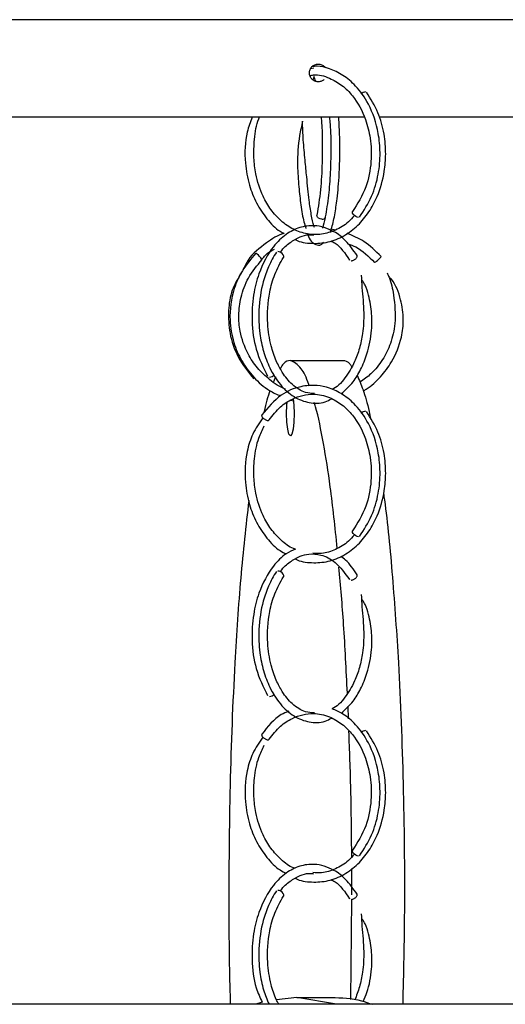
# Model space of a CAD drawing. Header units: millimetres. Extents: x 331 to 1634, y 417 to 1709.
# Tile 40 of 142: x 534 to 562, y 1017 to 1073. Entities that reach past the tile are written whole.
import ezdxf

# ---------------------------------------------------------------- set-up
doc = ezdxf.new("R2010")
doc.units = ezdxf.units.MM

msp = doc.modelspace()

# ---------------------------------------------------------------- linework, layer by layer
at = {"color": 7, "linetype": 'Continuous', "lineweight": 25}
for p, q in [((617.581, 1072.664), (484.581, 1072.664)), ((550.833, 1069.938), (550.67, 1069.885)), ((553.674, 1067.164), (528.053, 1067.164)), ((574.383, 1067.164), (554.52, 1067.164)), ((552.057, 1060.806), (551.814, 1060.864)), ((552.836, 1059.127), (552.842, 1059.112)), ((549.511, 1053.459), (552.466, 1053.459)), ((548.67, 1052.537), (548.553, 1052.247)), ((549.517, 1051.212), (549.685, 1051.173)), ((552.836, 1041.127), (552.842, 1041.112)), ((552.788, 1033.26), (552.764, 1033.973)), ((552.836, 1023.127), (552.842, 1023.112)), ((552.913, 1017.431), (552.969, 1023.079)), ((549.882, 1017.552), (548.72, 1017.421)), ((552.107, 1017.164), (549.882, 1017.552)), ((549.882, 1017.552), (551.811, 1017.552)), ((678.581, 1017.164), (423.581, 1017.164)), ((547.922, 1017.282), (547.567, 1017.164))]:
    msp.add_line(p, q, dxfattribs=at)
at = {"color": 7, "linetype": 'Continuous', "lineweight": 25, "flags": 128}
for points in [[(553.346, 1061.517), (553.275, 1061.531), (553.194, 1061.571), (553.116, 1061.629), (553.052, 1061.696), (553.012, 1061.764), (553.003, 1061.821), (553.013, 1061.847)], [(551.283, 1061.424), (551.186, 1061.439), (551.1, 1061.478), (551.037, 1061.536), (551.006, 1061.604), (551.011, 1061.664)], [(549.112, 1059.258), (549.132, 1059.284), (549.136, 1059.341), (549.107, 1059.408), (549.049, 1059.476), (548.971, 1059.534), (548.885, 1059.573), (548.804, 1059.588)], [(547.835, 1059.189), (547.878, 1059.156), (547.907, 1059.141), (547.909, 1059.154), (547.885, 1059.191), (547.837, 1059.248), (547.773, 1059.315), (547.704, 1059.383), (547.639, 1059.441), (547.588, 1059.48), (547.559, 1059.495)], [(554.271, 1059.013), (554.255, 1058.987), (554.259, 1058.982), (554.278, 1058.989), (554.32, 1059.017), (554.364, 1059.051), (554.421, 1059.098), (554.482, 1059.153), (554.539, 1059.207), (554.583, 1059.253), (554.612, 1059.286), (554.628, 1059.311), (554.624, 1059.317), (554.624, 1059.317)], [(549.673, 1051.294), (549.712, 1050.938), (549.728, 1050.459), (549.712, 1049.981), (549.665, 1049.576), (549.594, 1049.305), (549.511, 1049.209), (549.428, 1049.305), (549.358, 1049.576), (549.311, 1049.981), (549.294, 1050.459), (549.294, 1050.459)], [(549.294, 1050.459), (549.311, 1050.938), (549.325, 1051.097)], [(553.346, 1043.517), (553.275, 1043.531), (553.194, 1043.571), (553.116, 1043.629), (553.052, 1043.696), (553.012, 1043.764), (553.003, 1043.821), (553.013, 1043.847)], [(549.112, 1041.258), (549.132, 1041.284), (549.136, 1041.341), (549.107, 1041.408), (549.049, 1041.476), (548.971, 1041.534), (548.885, 1041.573), (548.804, 1041.588)], [(553.346, 1025.517), (553.275, 1025.531), (553.194, 1025.571), (553.116, 1025.629), (553.052, 1025.696), (553.012, 1025.764), (553.003, 1025.821), (553.013, 1025.847)], [(549.112, 1023.258), (549.132, 1023.284), (549.136, 1023.341), (549.107, 1023.408), (549.049, 1023.476), (548.971, 1023.534), (548.885, 1023.573), (548.804, 1023.588)]]:
    msp.add_lwpolyline(points, dxfattribs=at)
at = {"color": 7, "linetype": 'Continuous', "lineweight": 25}
for centre, radius, start, end in [((553.794, 1068.173), 0.418, 96.413, 134.2266), ((551.314, 1061.615), 0.194, 260.5303, 339.8194), ((548.302, 1052.917), 0.401, 273.3421, 318.1963), ((553.794, 1050.173), 0.418, 96.413, 134.2266), ((548.302, 1034.917), 0.401, 273.3421, 318.1963), ((553.794, 1032.173), 0.418, 96.413, 134.2266)]:
    msp.add_arc(centre, radius, start, end, dxfattribs=at)
for points, knots in [([(551.081, 1069.164), (551.06, 1069.165), (551.016, 1069.166), (550.952, 1069.179), (550.88, 1069.204), (550.802, 1069.245), (550.701, 1069.328), (550.608, 1069.467), (550.569, 1069.663), (550.607, 1069.86), (550.7, 1069.999), (550.801, 1070.082), (550.889, 1070.128), (550.983, 1070.158), (551.049, 1070.162), (551.081, 1070.164)], [0, 0, 0, 0, 0.0418867, 0.0834107, 0.1252976, 0.1878862, 0.2504748, 0.375083, 0.4997889, 0.6245447, 0.7491869, 0.8117817, 0.8743764, 0.9371883, 1, 1, 1, 1]), ([(553.407, 1061.539), (553.654, 1061.914), (554.128, 1062.632), (554.493, 1063.914), (554.6, 1065.129), (554.473, 1066.499), (554.022, 1067.835), (553.268, 1068.902), (552.499, 1069.557), (551.751, 1069.905), (551.155, 1070.065), (550.828, 1070.03), (550.733, 1070.02)], [0, 0, 0, 0, 0.124305, 0.238163, 0.341634, 0.434735, 0.589317, 0.707808, 0.801966, 0.891584, 0.968522, 1, 1, 1, 1]), ([(551.081, 1070.164), (551.146, 1070.156), (551.276, 1070.14), (551.421, 1070.051), (551.469, 1069.969), (551.485, 1069.943)], [0, 0, 0, 0, 0.407209, 0.814061, 1, 1, 1, 1]), ([(550.609, 1069.505), (550.677, 1069.523), (551.045, 1069.62), (551.679, 1069.407), (552.42, 1068.999), (553.16, 1068.262), (553.732, 1067.228), (554.057, 1065.93), (554.101, 1064.614), (553.816, 1063.121), (553.292, 1062.289), (553.014, 1061.848)], [0, 0, 0, 0, 0.026143, 0.14133, 0.23826, 0.330865, 0.483972, 0.587013, 0.707423, 0.84511, 1, 1, 1, 1]), ([(550.792, 1069.262), (550.807, 1069.308), (550.862, 1069.48), (550.828, 1069.457), (550.832, 1069.455), (550.887, 1069.305), (550.909, 1069.245)], [0, 0, 0, 0, 0.141175, 0.525662, 0.807353, 1, 1, 1, 1]), ([(551.402, 1069.288), (551.361, 1069.255), (551.267, 1069.181), (551.148, 1069.17), (551.081, 1069.164)], [0, 0, 0, 0, 0.443474, 1, 1, 1, 1]), ([(549.784, 1060.265), (549.784, 1060.265), (550.07, 1060.107), (550.71, 1060.032), (551.641, 1060.085), (552.537, 1060.443), (553.318, 1061.033), (553.952, 1061.795), (554.495, 1062.805), (554.816, 1063.933), (554.912, 1065.142), (554.815, 1066.274), (554.481, 1067.502), (554.038, 1068.201), (553.804, 1068.57)], [0, 0, 0, 0, 0.0000837, 0.0895993, 0.1791328, 0.2686076, 0.3561669, 0.4382538, 0.5178665, 0.6322907, 0.7069362, 0.793103, 0.8907846, 1, 1, 1, 1]), ([(547.349, 1067.164), (547.248, 1066.892), (546.953, 1066.096), (546.904, 1064.735), (547.157, 1063.373), (547.578, 1062.302), (548.171, 1061.422), (548.715, 1060.839), (549.08, 1060.651), (549.156, 1060.611)], [0, 0, 0, 0, 0.1191059, 0.3487891, 0.512519, 0.6580524, 0.8073796, 0.9595037, 1, 1, 1, 1]), ([(553.117, 1061.628), (553.008, 1061.503), (552.694, 1061.143), (552.061, 1060.771), (551.275, 1060.534), (550.461, 1060.55), (549.68, 1060.812), (548.982, 1061.286), (548.401, 1061.931), (547.879, 1062.811), (547.56, 1063.815), (547.422, 1064.917), (547.475, 1065.967), (547.588, 1066.765), (547.755, 1067.137), (547.767, 1067.164)], [0, 0, 0, 0, 0.045985, 0.13151, 0.216943, 0.30233, 0.387764, 0.471586, 0.550436, 0.627156, 0.737953, 0.810711, 0.895371, 0.992515, 1, 1, 1, 1]), ([(550.202, 1066.948), (550.138, 1066.682), (549.961, 1065.937), (549.883, 1064.61), (549.978, 1063.253), (550.096, 1062.176), (550.233, 1061.363), (550.348, 1061.014), (550.389, 1060.892)], [0, 0, 0, 0, 0.136561, 0.381586, 0.558146, 0.724356, 0.904185, 1, 1, 1, 1]), ([(550.877, 1060.941), (550.864, 1060.972), (550.803, 1061.132), (550.688, 1061.659), (550.542, 1062.586), (550.449, 1063.631), (550.332, 1064.796), (550.227, 1065.891), (550.202, 1066.599), (550.19, 1066.95)], [0, 0, 0, 0, 0.038026, 0.190985, 0.337178, 0.545103, 0.682343, 0.84253, 1, 1, 1, 1]), ([(551.248, 1067.164), (551.25, 1067.143), (551.283, 1066.791), (551.313, 1065.917), (551.309, 1064.541), (551.219, 1062.973), (551.081, 1062.109), (551.007, 1061.653)], [0, 0, 0, 0, 0.0127017, 0.2143239, 0.4462076, 0.7081578, 1, 1, 1, 1]), ([(551.496, 1061.548), (551.561, 1061.937), (551.684, 1062.681), (551.783, 1064.013), (551.814, 1065.247), (551.805, 1066.334), (551.755, 1066.907), (551.733, 1067.164)], [0, 0, 0, 0, 0.246818, 0.471356, 0.67376, 0.85404, 1, 1, 1, 1]), ([(551.748, 1060.716), (551.771, 1060.764), (551.879, 1060.993), (552.01, 1061.63), (552.167, 1062.65), (552.261, 1063.785), (552.302, 1064.979), (552.302, 1066.086), (552.26, 1066.797), (552.238, 1067.164)], [0, 0, 0, 0, 0.0437477, 0.2063481, 0.3538061, 0.5560799, 0.6873717, 0.8385827, 1, 1, 1, 1]), ([(551.464, 1061.495), (551.42, 1061.291), (551.369, 1061.052), (551.319, 1060.927), (551.312, 1060.909)], [0, 0, 0, 0, 0.855545, 1, 1, 1, 1]), ([(549.156, 1060.611), (549.153, 1060.61), (548.788, 1060.527), (548.079, 1060.023), (547.217, 1059.375), (546.926, 1058.75), (546.837, 1058.559)], [0, 0, 0, 0, 0.0031013, 0.3563879, 0.8029907, 1, 1, 1, 1]), ([(553.268, 1059.371), (553.063, 1059.666), (552.68, 1060.219), (551.856, 1060.836), (550.961, 1061.115), (550.035, 1060.99), (549.243, 1060.591), (548.402, 1059.78), (547.76, 1058.577), (547.388, 1057.096), (547.302, 1055.624), (547.524, 1053.966), (547.984, 1053.046), (548.226, 1052.561)], [0, 0, 0, 0, 0.078656, 0.147174, 0.252491, 0.327998, 0.401836, 0.482127, 0.605648, 0.686008, 0.778525, 0.88318, 1, 1, 1, 1]), ([(554.627, 1059.317), (554.316, 1059.623), (553.753, 1060.177), (553.031, 1060.485), (552.707, 1060.623)], [0, 0, 0, 0, 0.5521551, 1, 1, 1, 1]), ([(548.946, 1059.548), (548.951, 1059.556), (549.105, 1059.809), (549.491, 1060.116), (550.019, 1060.429), (550.47, 1060.565), (550.726, 1060.532), (550.813, 1060.521)], [0, 0, 0, 0, 0.011032, 0.323723, 0.617825, 0.869779, 1, 1, 1, 1]), ([(550.48, 1060.591), (550.482, 1060.584), (550.59, 1060.228), (550.832, 1059.984), (551.207, 1059.928), (551.337, 1060.065), (551.384, 1060.116)], [0, 0, 0, 0, 0.010664, 0.562331, 0.839579, 1, 1, 1, 1]), ([(551.787, 1060.196), (551.868, 1060.158), (552.276, 1059.968), (552.589, 1059.494), (552.839, 1059.114)], [0, 0, 0, 0, 0.198568, 1, 1, 1, 1]), ([(548.72, 1059.562), (548.565, 1059.298), (548.268, 1058.792), (547.895, 1057.699), (547.693, 1056.404), (547.75, 1055.056), (547.977, 1053.954), (548.353, 1052.951), (548.927, 1052.046), (549.696, 1051.355), (550.576, 1051.034), (551.311, 1051.01), (551.71, 1051.232), (551.827, 1051.297)], [0, 0, 0, 0, 0.080303, 0.153548, 0.278572, 0.379821, 0.460957, 0.543985, 0.645131, 0.749326, 0.852075, 0.956684, 1, 1, 1, 1]), ([(547.906, 1059.16), (548.036, 1059.32), (548.235, 1059.564), (548.52, 1059.68), (548.618, 1059.72)], [0, 0, 0, 0, 0.657252, 1, 1, 1, 1]), ([(552.759, 1060.03), (552.907, 1059.976), (553.486, 1059.764), (553.927, 1059.315), (554.256, 1058.982)], [0, 0, 0, 0, 0.256412, 1, 1, 1, 1]), ([(547.556, 1059.495), (547.287, 1059.18), (546.778, 1058.585), (546.218, 1057.307), (546.023, 1055.898), (546.262, 1054.506), (546.733, 1053.41), (547.422, 1052.486), (548.181, 1051.806), (548.745, 1051.55), (548.955, 1051.454)], [0, 0, 0, 0, 0.129563, 0.24498, 0.432545, 0.565319, 0.683151, 0.803858, 0.926648, 1, 1, 1, 1]), ([(549.239, 1051.84), (549.232, 1051.842), (548.9, 1051.945), (548.341, 1052.349), (547.625, 1053.01), (547.02, 1053.927), (546.663, 1054.946), (546.57, 1056.042), (546.698, 1057.067), (547.104, 1058.177), (547.632, 1058.809), (547.91, 1059.142)], [0, 0, 0, 0, 0.00271, 0.121713, 0.233484, 0.342061, 0.498261, 0.600178, 0.717798, 0.851077, 1, 1, 1, 1]), ([(550.874, 1051.593), (550.7, 1051.6), (550.262, 1051.617), (549.628, 1052.043), (549.084, 1052.69), (548.684, 1053.447), (548.374, 1054.363), (548.169, 1055.684), (548.263, 1057.097), (548.612, 1058.369), (548.941, 1058.952), (549.115, 1059.26)], [0, 0, 0, 0, 0.082061, 0.207668, 0.317957, 0.399086, 0.492272, 0.614052, 0.782325, 0.885131, 1, 1, 1, 1]), ([(552.935, 1059.074), (552.954, 1059.076), (552.996, 1059.08), (553.067, 1059.105), (553.137, 1059.144), (553.198, 1059.191), (553.247, 1059.245), (553.275, 1059.3), (553.281, 1059.344), (553.27, 1059.364), (553.265, 1059.373)], [0, 0, 0, 0, 0.116068, 0.26288, 0.378939, 0.506927, 0.641834, 0.776741, 0.904729, 1, 1, 1, 1]), ([(554.965, 1058.39), (555.004, 1058.31), (555.193, 1057.92), (555.365, 1056.96), (555.485, 1055.688), (555.203, 1054.436), (554.73, 1053.479), (554.142, 1052.724), (553.647, 1052.377), (553.432, 1052.228)], [0, 0, 0, 0, 0.038606, 0.187408, 0.422949, 0.588438, 0.735252, 0.885653, 1, 1, 1, 1]), ([(546.739, 1058.373), (546.548, 1058.062), (546.154, 1057.421), (545.985, 1056.231), (546.055, 1054.947), (546.502, 1053.58), (547.123, 1052.821), (547.447, 1052.425)], [0, 0, 0, 0, 0.168006, 0.346762, 0.54505, 0.762791, 1, 1, 1, 1]), ([(553.5, 1058.264), (553.514, 1058.031), (553.557, 1057.337), (553.68, 1056.241), (553.613, 1055.059), (553.418, 1054.134), (553.106, 1053.251), (552.596, 1052.432), (552.131, 1051.918), (551.863, 1051.824), (551.86, 1051.823)], [0, 0, 0, 0, 0.095253, 0.283227, 0.432215, 0.544077, 0.657723, 0.823194, 0.998, 1, 1, 1, 1]), ([(552.372, 1051.575), (552.605, 1051.785), (553.019, 1052.155), (553.498, 1052.953), (553.888, 1053.918), (554.111, 1055.004), (554.112, 1056.128), (553.976, 1056.987), (553.772, 1057.619), (553.63, 1057.87), (553.581, 1057.957)], [0, 0, 0, 0, 0.1625657, 0.2879063, 0.4285359, 0.6155178, 0.7374175, 0.879556, 0.9583467, 1, 1, 1, 1]), ([(553.62, 1051.746), (553.675, 1051.775), (554.047, 1051.967), (554.604, 1052.519), (555.341, 1053.478), (555.778, 1054.595), (555.921, 1055.805), (555.754, 1056.92), (555.458, 1057.745), (555.156, 1058.086), (555.131, 1058.113)], [0, 0, 0, 0, 0.0256804, 0.1733347, 0.3167549, 0.5231566, 0.6577928, 0.812406, 0.9849146, 1, 1, 1, 1]), ([(549.511, 1053.459), (549.379, 1053.436), (549.185, 1053.403), (548.999, 1053.099), (548.941, 1053.003)], [0, 0, 0, 0, 0.68418, 1, 1, 1, 1]), ([(550.572, 1052.009), (550.562, 1052.042), (550.424, 1052.496), (550.071, 1053.181), (549.718, 1053.357), (549.511, 1053.459)], [0, 0, 0, 0, 0.031056, 0.434956, 1, 1, 1, 1]), ([(552.466, 1053.459), (552.597, 1053.444), (552.766, 1053.424), (552.928, 1053.166), (552.965, 1053.108)], [0, 0, 0, 0, 0.773069, 1, 1, 1, 1]), ([(553.272, 1052.627), (553.384, 1052.364), (553.622, 1051.809), (553.88, 1050.953), (554.009, 1050.295), (554.038, 1050.151)], [0, 0, 0, 0, 0.412865, 0.871226, 1, 1, 1, 1]), ([(553.407, 1043.539), (553.654, 1043.914), (554.128, 1044.632), (554.493, 1045.914), (554.6, 1047.129), (554.473, 1048.499), (554.022, 1049.834), (553.268, 1050.903), (552.499, 1051.554), (551.751, 1051.916), (550.942, 1052.084), (550.011, 1052.016), (548.879, 1051.546), (548.244, 1050.793), (547.899, 1050.383)], [0, 0, 0, 0, 0.09203, 0.176326, 0.252932, 0.32186, 0.436306, 0.524032, 0.593744, 0.660093, 0.717054, 0.792834, 0.887295, 1, 1, 1, 1]), ([(548.359, 1051.753), (548.242, 1051.406), (548.119, 1051.04), (548.015, 1050.522), (548.009, 1050.495)], [0, 0, 0, 0, 0.947604, 1, 1, 1, 1]), ([(548.312, 1050.101), (548.517, 1050.362), (548.903, 1050.853), (549.751, 1051.406), (550.716, 1051.631), (551.678, 1051.427), (552.421, 1050.994), (553.16, 1050.264), (553.732, 1049.228), (554.057, 1047.93), (554.101, 1046.614), (553.816, 1045.121), (553.292, 1044.289), (553.014, 1043.848)], [0, 0, 0, 0, 0.080128, 0.151204, 0.266283, 0.353067, 0.426095, 0.495865, 0.611218, 0.68885, 0.779569, 0.883304, 1, 1, 1, 1]), ([(552.155, 1042.869), (552.031, 1044.052), (551.807, 1046.181), (551.382, 1048.807), (551.071, 1050.401), (550.878, 1051.014), (550.853, 1051.095)], [0, 0, 0, 0, 0.367621, 0.661718, 0.955394, 1, 1, 1, 1]), ([(547.96, 1050.22), (547.756, 1049.928), (547.368, 1049.372), (546.979, 1048.133), (546.898, 1046.739), (547.158, 1045.372), (547.578, 1044.303), (548.17, 1043.419), (548.75, 1042.812), (549.154, 1042.607), (549.268, 1042.549)], [0, 0, 0, 0, 0.129011, 0.245854, 0.438122, 0.57518, 0.697006, 0.822008, 0.949351, 1, 1, 1, 1]), ([(547.964, 1050.41), (547.949, 1050.409), (547.917, 1050.405), (547.892, 1050.379), (547.887, 1050.341), (547.903, 1050.294), (547.931, 1050.25), (547.957, 1050.225), (547.965, 1050.217)], [0, 0, 0, 0, 0.166789, 0.377756, 0.544533, 0.728451, 0.922311, 1, 1, 1, 1]), ([(549.784, 1042.265), (549.784, 1042.265), (550.07, 1042.107), (550.71, 1042.032), (551.641, 1042.085), (552.537, 1042.443), (553.318, 1043.033), (553.952, 1043.795), (554.495, 1044.805), (554.816, 1045.933), (554.912, 1047.142), (554.815, 1048.274), (554.481, 1049.502), (554.038, 1050.201), (553.804, 1050.57)], [0, 0, 0, 0, 0.000084, 0.089599, 0.179133, 0.268608, 0.356167, 0.438254, 0.517867, 0.632291, 0.706936, 0.793103, 0.890785, 1, 1, 1, 1]), ([(549.79, 1042.817), (549.755, 1042.828), (549.464, 1042.92), (548.985, 1043.299), (548.401, 1043.928), (547.88, 1044.812), (547.559, 1045.815), (547.424, 1046.916), (547.467, 1047.972), (547.651, 1048.984), (547.924, 1049.545), (548.032, 1049.768)], [0, 0, 0, 0, 0.016646, 0.13992, 0.255882, 0.368711, 0.531657, 0.63866, 0.763167, 0.906033, 1, 1, 1, 1]), ([(554.758, 1045.949), (554.776, 1045.83), (554.984, 1044.43), (555.28, 1041.235), (555.659, 1035.911), (555.895, 1029.563), (555.978, 1023.048), (555.883, 1018.916), (555.842, 1017.164)], [0, 0, 0, 0, 0.01547, 0.183117, 0.355398, 0.586751, 0.824725, 1, 1, 1, 1]), ([(547.164, 1045.561), (547.003, 1044.132), (546.681, 1041.26), (546.322, 1035.839), (546.073, 1029.531), (546.025, 1023.198), (546.056, 1019.055), (546.115, 1017.324), (546.12, 1017.164)], [0, 0, 0, 0, 0.171529, 0.344541, 0.583135, 0.821906, 0.983491, 1, 1, 1, 1]), ([(553.117, 1043.628), (553.008, 1043.502), (552.694, 1043.142), (552.061, 1042.778), (551.378, 1042.544), (550.945, 1042.574), (550.782, 1042.586)], [0, 0, 0, 0, 0.171062, 0.489206, 0.807009, 1, 1, 1, 1]), ([(549.79, 1042.817), (549.617, 1042.741), (549.165, 1042.542), (548.405, 1041.768), (547.759, 1040.579), (547.389, 1039.095), (547.302, 1037.624), (547.524, 1035.966), (547.984, 1035.046), (548.226, 1034.561)], [0, 0, 0, 0, 0.076828, 0.200745, 0.391381, 0.515403, 0.658188, 0.819707, 1, 1, 1, 1]), ([(548.946, 1041.548), (548.951, 1041.556), (549.105, 1041.809), (549.491, 1042.113), (550.019, 1042.436), (550.606, 1042.579), (551.288, 1042.523), (552.111, 1042.115), (552.582, 1041.468), (552.839, 1041.114)], [0, 0, 0, 0, 0.005167, 0.151621, 0.289369, 0.407376, 0.564779, 0.761917, 1, 1, 1, 1]), ([(553.268, 1041.371), (553.068, 1041.678), (552.794, 1042.098), (552.442, 1042.349), (552.347, 1042.417)], [0, 0, 0, 0, 0.730769, 1, 1, 1, 1]), ([(552.724, 1034.703), (552.661, 1036.009), (552.542, 1038.464), (552.343, 1040.742), (552.25, 1041.809)], [0, 0, 0, 0, 0.531491, 1, 1, 1, 1]), ([(548.72, 1041.562), (548.565, 1041.298), (548.268, 1040.792), (547.895, 1039.699), (547.693, 1038.404), (547.75, 1037.056), (547.977, 1035.954), (548.353, 1034.951), (548.927, 1034.046), (549.696, 1033.355), (550.576, 1033.034), (551.311, 1033.01), (551.71, 1033.232), (551.827, 1033.297)], [0, 0, 0, 0, 0.080303, 0.153548, 0.278572, 0.379821, 0.460957, 0.543985, 0.645131, 0.749326, 0.852075, 0.956684, 1, 1, 1, 1]), ([(550.874, 1033.593), (550.7, 1033.6), (550.262, 1033.617), (549.628, 1034.043), (549.084, 1034.69), (548.684, 1035.447), (548.374, 1036.363), (548.169, 1037.684), (548.263, 1039.097), (548.612, 1040.369), (548.941, 1040.952), (549.115, 1041.26)], [0, 0, 0, 0, 0.082061, 0.207668, 0.317957, 0.399086, 0.492272, 0.614052, 0.782325, 0.885131, 1, 1, 1, 1]), ([(552.935, 1041.074), (552.954, 1041.076), (552.996, 1041.08), (553.067, 1041.105), (553.137, 1041.144), (553.198, 1041.191), (553.247, 1041.245), (553.275, 1041.3), (553.281, 1041.344), (553.27, 1041.364), (553.265, 1041.373)], [0, 0, 0, 0, 0.116068, 0.26288, 0.378939, 0.506927, 0.641834, 0.776741, 0.904729, 1, 1, 1, 1]), ([(553.5, 1040.264), (553.514, 1040.031), (553.557, 1039.337), (553.68, 1038.241), (553.613, 1037.059), (553.418, 1036.134), (553.106, 1035.251), (552.596, 1034.432), (552.131, 1033.918), (551.863, 1033.824), (551.86, 1033.823)], [0, 0, 0, 0, 0.095253, 0.283227, 0.432215, 0.544077, 0.657723, 0.823194, 0.998, 1, 1, 1, 1]), ([(552.372, 1033.575), (552.605, 1033.785), (553.019, 1034.155), (553.498, 1034.953), (553.888, 1035.918), (554.111, 1037.004), (554.112, 1038.128), (553.976, 1038.987), (553.772, 1039.619), (553.63, 1039.87), (553.581, 1039.957)], [0, 0, 0, 0, 0.1625657, 0.2879063, 0.4285359, 0.6155178, 0.7374175, 0.879556, 0.9583467, 1, 1, 1, 1]), ([(549.419, 1033.68), (549.274, 1033.624), (548.683, 1033.397), (548.236, 1032.819), (547.899, 1032.383)], [0, 0, 0, 0, 0.245867, 1, 1, 1, 1]), ([(548.312, 1032.101), (548.517, 1032.362), (548.903, 1032.853), (549.751, 1033.406), (550.716, 1033.631), (551.678, 1033.427), (552.421, 1032.994), (553.16, 1032.264), (553.732, 1031.228), (554.057, 1029.93), (554.101, 1028.614), (553.816, 1027.121), (553.292, 1026.289), (553.014, 1025.848)], [0, 0, 0, 0, 0.080128, 0.151204, 0.266283, 0.353067, 0.426095, 0.495865, 0.611218, 0.68885, 0.779569, 0.883304, 1, 1, 1, 1]), ([(553.407, 1025.539), (553.654, 1025.914), (554.128, 1026.632), (554.493, 1027.913), (554.6, 1029.129), (554.473, 1030.498), (554.023, 1031.836), (553.266, 1032.897), (552.548, 1033.53), (552.068, 1033.735), (551.86, 1033.823)], [0, 0, 0, 0, 0.142267, 0.272577, 0.391, 0.497553, 0.674472, 0.810085, 0.917849, 1, 1, 1, 1]), ([(547.964, 1032.41), (547.949, 1032.409), (547.917, 1032.405), (547.892, 1032.379), (547.887, 1032.341), (547.903, 1032.294), (547.931, 1032.25), (547.957, 1032.225), (547.965, 1032.217)], [0, 0, 0, 0, 0.166789, 0.3777565, 0.5445334, 0.7284509, 0.9223113, 1, 1, 1, 1]), ([(549.784, 1024.265), (549.784, 1024.265), (550.07, 1024.107), (550.71, 1024.032), (551.641, 1024.085), (552.537, 1024.443), (553.318, 1025.033), (553.952, 1025.795), (554.495, 1026.805), (554.816, 1027.933), (554.912, 1029.142), (554.815, 1030.274), (554.481, 1031.502), (554.038, 1032.201), (553.804, 1032.57)], [0, 0, 0, 0, 0.000084, 0.089599, 0.179133, 0.268608, 0.356167, 0.438254, 0.517867, 0.632291, 0.706936, 0.793103, 0.890785, 1, 1, 1, 1]), ([(552.969, 1025.47), (552.959, 1026.743), (552.939, 1029.133), (552.852, 1031.471), (552.81, 1032.563)], [0, 0, 0, 0, 0.5325565, 1, 1, 1, 1]), ([(547.96, 1032.22), (547.756, 1031.928), (547.368, 1031.372), (546.979, 1030.133), (546.898, 1028.739), (547.158, 1027.372), (547.578, 1026.303), (548.17, 1025.419), (548.75, 1024.812), (549.154, 1024.607), (549.268, 1024.549)], [0, 0, 0, 0, 0.129011, 0.245854, 0.438122, 0.57518, 0.697006, 0.822008, 0.949351, 1, 1, 1, 1]), ([(549.79, 1024.817), (549.755, 1024.828), (549.464, 1024.92), (548.985, 1025.299), (548.401, 1025.928), (547.88, 1026.812), (547.559, 1027.815), (547.424, 1028.916), (547.467, 1029.972), (547.651, 1030.984), (547.924, 1031.545), (548.032, 1031.768)], [0, 0, 0, 0, 0.016646, 0.13992, 0.255882, 0.368711, 0.531657, 0.63866, 0.763167, 0.906033, 1, 1, 1, 1]), ([(553.117, 1025.628), (553.008, 1025.502), (552.694, 1025.142), (552.061, 1024.778), (551.378, 1024.544), (550.945, 1024.574), (550.782, 1024.586)], [0, 0, 0, 0, 0.171062, 0.489206, 0.807009, 1, 1, 1, 1]), ([(553.268, 1023.371), (553.063, 1023.666), (552.68, 1024.219), (551.856, 1024.836), (550.961, 1025.115), (550.035, 1024.99), (549.243, 1024.591), (548.402, 1023.78), (547.76, 1022.577), (547.387, 1021.095), (547.308, 1019.628), (547.464, 1018.241), (547.798, 1017.542), (547.922, 1017.282)], [0, 0, 0, 0, 0.0832545, 0.1557783, 0.2672527, 0.347175, 0.4253295, 0.5103151, 0.6410579, 0.7261162, 0.8240421, 0.934816, 1, 1, 1, 1]), ([(548.946, 1023.548), (548.951, 1023.556), (549.105, 1023.809), (549.491, 1024.116), (550.019, 1024.429), (550.47, 1024.565), (550.726, 1024.532), (550.813, 1024.521)], [0, 0, 0, 0, 0.011032, 0.323723, 0.617825, 0.869779, 1, 1, 1, 1]), ([(552.971, 1023.329), (552.978, 1023.716), (552.988, 1024.216), (552.98, 1024.715), (552.978, 1024.827)], [0, 0, 0, 0, 0.774514, 1, 1, 1, 1]), ([(551.787, 1024.196), (551.868, 1024.158), (552.276, 1023.968), (552.589, 1023.494), (552.839, 1023.114)], [0, 0, 0, 0, 0.198568, 1, 1, 1, 1]), ([(548.72, 1023.562), (548.565, 1023.298), (548.268, 1022.792), (547.895, 1021.699), (547.692, 1020.403), (547.753, 1019.058), (547.961, 1017.991), (548.194, 1017.429), (548.304, 1017.164)], [0, 0, 0, 0, 0.150572, 0.287909, 0.522335, 0.71218, 0.864314, 1, 1, 1, 1]), ([(548.856, 1017.164), (548.807, 1017.251), (548.626, 1017.58), (548.378, 1018.37), (548.167, 1019.681), (548.264, 1021.098), (548.612, 1022.369), (548.941, 1022.952), (549.115, 1023.26)], [0, 0, 0, 0, 0.053284, 0.200096, 0.391954, 0.657061, 0.819028, 1, 1, 1, 1]), ([(552.935, 1023.074), (552.954, 1023.076), (552.996, 1023.08), (553.067, 1023.105), (553.137, 1023.144), (553.198, 1023.191), (553.247, 1023.245), (553.275, 1023.3), (553.281, 1023.344), (553.27, 1023.364), (553.265, 1023.373)], [0, 0, 0, 0, 0.116068, 0.26288, 0.378939, 0.506927, 0.641834, 0.776741, 0.904729, 1, 1, 1, 1]), ([(553.5, 1022.264), (553.514, 1022.031), (553.557, 1021.337), (553.681, 1020.241), (553.612, 1019.061), (553.424, 1018.135), (553.234, 1017.648), (553.139, 1017.406)], [0, 0, 0, 0, 0.145401, 0.4323382, 0.6597645, 0.8305191, 1, 1, 1, 1]), ([(553.623, 1017.331), (553.694, 1017.497), (553.933, 1018.053), (554.107, 1019.007), (554.113, 1020.128), (553.976, 1020.987), (553.772, 1021.619), (553.63, 1021.87), (553.581, 1021.957)], [0, 0, 0, 0, 0.121889, 0.409205, 0.596516, 0.814926, 0.935996, 1, 1, 1, 1]), ([(551.811, 1017.552), (552.388, 1017.535), (553.173, 1017.511), (553.925, 1017.236), (554.124, 1017.164)], [0, 0, 0, 0, 0.735408, 1, 1, 1, 1])]:
    msp.add_open_spline(points, degree=3, knots=knots, dxfattribs=at)
at = {"color": 1, "linetype": 'Continuous', "lineweight": 25}
for points, knots in [([(547.965, 1050.217), (547.975, 1050.206), (548.002, 1050.178), (548.058, 1050.139), (548.127, 1050.101), (548.193, 1050.078), (548.249, 1050.072), (548.289, 1050.078), (548.301, 1050.093), (548.306, 1050.1)], [0, 0, 0, 0, 0.1012219, 0.2614715, 0.4067864, 0.590605, 0.7359303, 0.8812557, 1, 1, 1, 1]), ([(547.965, 1032.217), (547.975, 1032.206), (548.002, 1032.178), (548.058, 1032.139), (548.127, 1032.101), (548.193, 1032.078), (548.249, 1032.072), (548.289, 1032.078), (548.301, 1032.093), (548.306, 1032.1)], [0, 0, 0, 0, 0.101222, 0.261472, 0.406786, 0.590605, 0.73593, 0.881256, 1, 1, 1, 1])]:
    msp.add_open_spline(points, degree=3, knots=knots, dxfattribs=at)

doc.saveas('drawing.dxf')
